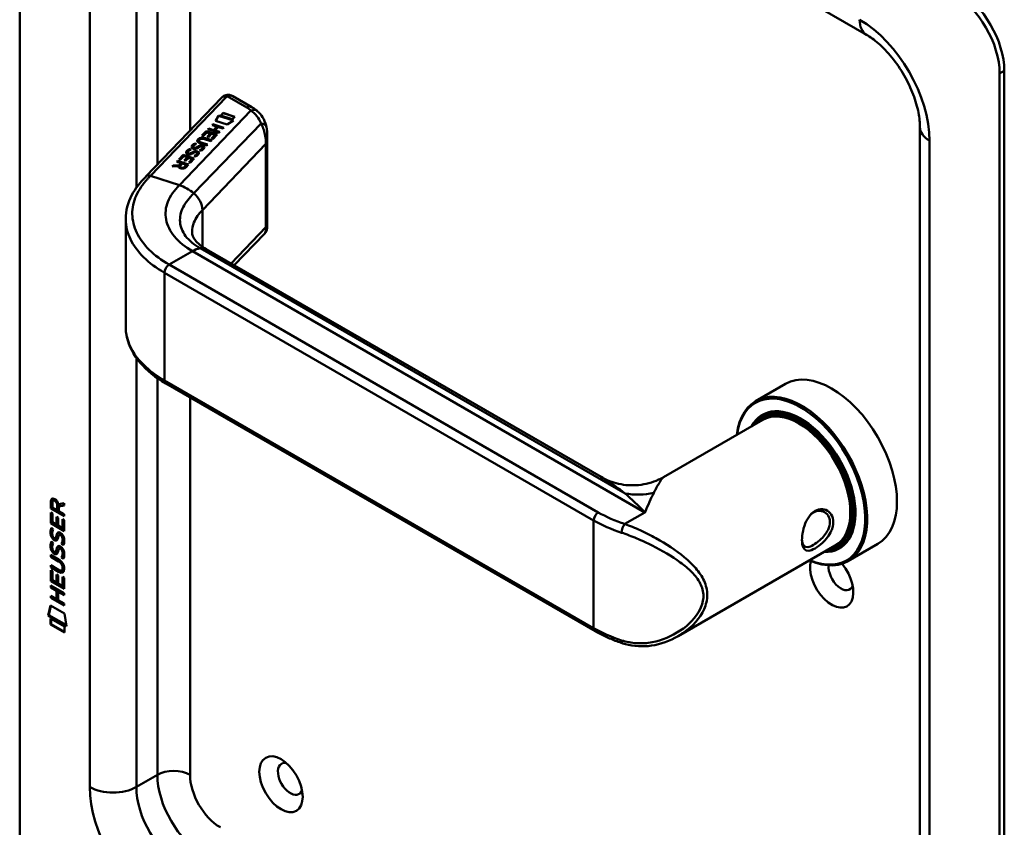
# Model space of a CAD drawing. Header units: millimetres. Extents: x 20 to 833, y 20 to 574.
# Tile 2 of 6: x 178 to 237, y 76 to 125. Entities that reach past the tile are written whole.
import ezdxf

# ---------------------------------------------------------------- set-up
doc = ezdxf.new("R2010")
doc.units = ezdxf.units.MM
doc.header["$LTSCALE"] = 2
doc.layers.add('Sichtbare Kanten(DIN)', color=7, linetype='Continuous', lineweight=50)
doc.layers.add('Sichtbare tangentiale Kanten(DIN)', color=7, linetype='Continuous', lineweight=50)

msp = doc.modelspace()

# ---------------------------------------------------------------- linework, layer by layer
at = {"layer": 'Sichtbare Kanten(DIN)'}
for p, q in [((177.777, 155.714), (177.777, 74.064)), ((229.103, 123.771), (186.677, 148.266)), ((237.174, 39.771), (237.174, 121.421)), ((237.457, 39.935), (237.457, 121.584)), ((185.418, 115.165), (190.028, 119.966)), ((191.839, 119.384), (190.691, 120.047)), ((189.653, 118.548), (189.823, 118.869)), ((189.656, 118.547), (189.823, 118.862)), ((189.823, 118.869), (190.736, 118.577)), ((189.823, 118.869), (189.823, 118.862)), ((189.823, 118.862), (190.73, 118.572)), ((189.967, 118.873), (190.115, 119.027)), ((190.666, 118.649), (189.967, 118.873)), ((189.972, 118.872), (190.115, 119.02)), ((190.115, 119.027), (190.814, 118.803)), ((190.115, 119.027), (190.115, 119.02)), ((190.115, 119.02), (190.809, 118.798)), ((190.814, 118.803), (190.666, 118.649)), ((189.435, 118.297), (189.484, 118.348)), ((189.729, 118.203), (189.435, 118.297)), ((189.44, 118.295), (189.484, 118.341)), ((189.484, 118.348), (190.151, 118.134)), ((189.484, 118.348), (189.484, 118.341)), ((189.484, 118.341), (190.146, 118.129)), ((189.527, 117.993), (189.729, 118.203)), ((189.527, 117.987), (189.729, 118.196)), ((189.812, 118.176), (189.611, 117.967)), ((190.354, 118.324), (189.653, 118.548)), ((189.729, 118.203), (189.729, 118.196)), ((190.102, 118.084), (189.812, 118.176)), ((190.736, 118.577), (190.354, 118.324)), ((188.82, 117.657), (189.082, 117.93)), ((188.902, 117.631), (188.82, 117.657)), ((188.825, 117.656), (189.082, 117.923)), ((189.115, 117.853), (188.902, 117.631)), ((189.082, 117.93), (189.749, 117.716)), ((189.082, 117.93), (189.082, 117.923)), ((189.082, 117.923), (189.744, 117.711)), ((189.329, 117.784), (189.115, 117.853)), ((189.142, 117.59), (189.329, 117.784)), ((189.223, 117.563), (189.142, 117.59)), ((189.147, 117.588), (189.329, 117.778)), ((189.185, 118.036), (189.234, 118.087)), ((189.852, 117.823), (189.185, 118.036)), ((189.19, 118.035), (189.234, 118.081)), ((189.41, 117.758), (189.223, 117.563)), ((189.234, 118.087), (189.527, 117.993)), ((189.234, 118.087), (189.234, 118.081)), ((189.234, 118.081), (189.527, 117.987)), ((189.329, 117.784), (189.329, 117.778)), ((189.408, 117.472), (189.619, 117.692)), ((189.619, 117.692), (189.41, 117.758)), ((189.413, 117.471), (189.619, 117.685)), ((189.749, 117.716), (189.49, 117.446)), ((189.527, 117.993), (189.527, 117.987)), ((189.611, 117.967), (189.9, 117.874)), ((189.611, 117.967), (189.611, 117.96)), ((189.611, 117.96), (189.896, 117.869)), ((189.619, 117.692), (189.619, 117.685)), ((189.9, 117.874), (189.852, 117.823)), ((190.151, 118.134), (190.102, 118.084)), ((192.783, 112.129), (192.783, 117.599)), ((232.346, 49.569), (232.346, 118.155)), ((188.284, 116.973), (188.284, 116.967)), ((188.424, 117.182), (188.424, 117.175)), ((188.555, 116.976), (188.555, 116.97)), ((188.639, 117.34), (188.639, 117.333)), ((188.672, 117.405), (188.671, 117.404)), ((188.729, 116.989), (188.724, 116.987)), ((189.117, 117.058), (188.733, 117.181)), ((188.776, 117.234), (189.166, 117.109)), ((188.776, 117.227), (189.161, 117.104)), ((189.367, 117.319), (188.978, 117.443)), ((189.032, 117.492), (189.416, 117.37)), ((189.032, 117.486), (189.411, 117.365)), ((189.166, 117.109), (189.117, 117.058)), ((189.416, 117.37), (189.367, 117.319)), ((189.49, 117.446), (189.408, 117.472)), ((187.432, 116.211), (187.694, 116.484)), ((187.437, 116.21), (187.694, 116.477)), ((187.726, 116.407), (187.514, 116.185)), ((187.694, 116.484), (188.361, 116.27)), ((187.694, 116.484), (187.694, 116.477)), ((187.694, 116.477), (188.356, 116.265)), ((187.941, 116.338), (187.726, 116.407)), ((187.954, 116.63), (187.954, 116.624)), ((188.01, 116.572), (188.012, 116.571)), ((188.01, 116.572), (188.01, 116.566)), ((188.01, 116.566), (188.012, 116.565)), ((188.091, 116.567), (188.091, 116.56)), ((188.094, 116.839), (188.094, 116.832)), ((188.189, 116.61), (188.189, 116.604)), ((188.226, 116.633), (188.226, 116.627)), ((188.339, 116.915), (188.342, 116.914)), ((188.339, 116.915), (188.339, 116.908)), ((188.339, 116.908), (188.342, 116.908)), ((188.42, 116.387), (188.354, 116.426)), ((188.4, 116.646), (188.395, 116.644)), ((188.42, 116.91), (188.42, 116.903)), ((188.518, 116.953), (188.518, 116.947)), ((188.547, 116.582), (188.547, 116.584)), ((188.547, 116.575), (188.547, 116.578)), ((188.548, 116.592), (188.548, 116.585)), ((188.75, 116.73), (188.684, 116.769)), ((188.876, 116.924), (188.876, 116.927)), ((188.876, 116.918), (188.876, 116.921)), ((188.877, 116.935), (188.877, 116.928)), ((187.028, 115.79), (187.084, 115.848)), ((187.409, 115.807), (187.028, 115.79)), ((187.034, 115.79), (187.084, 115.842)), ((187.084, 115.848), (187.448, 115.865)), ((187.084, 115.842), (187.448, 115.859)), ((187.084, 115.848), (187.084, 115.842)), ((187.292, 116.065), (187.341, 116.116)), ((187.558, 115.98), (187.292, 116.065)), ((187.296, 116.063), (187.341, 116.11)), ((187.341, 116.116), (188.008, 115.903)), ((187.341, 116.116), (187.341, 116.11)), ((187.341, 116.11), (188.003, 115.898)), ((187.409, 115.807), (187.409, 115.801)), ((187.514, 116.185), (187.432, 116.211)), ((187.448, 115.865), (187.558, 115.98)), ((187.448, 115.859), (187.558, 115.973)), ((187.448, 115.865), (187.448, 115.859)), ((187.639, 115.953), (187.525, 115.834)), ((187.558, 115.98), (187.558, 115.973)), ((187.877, 115.878), (187.639, 115.953)), ((187.754, 116.144), (187.941, 116.338)), ((187.835, 116.118), (187.754, 116.144)), ((187.758, 116.142), (187.941, 116.332)), ((187.762, 115.758), (187.877, 115.878)), ((187.762, 115.751), (187.877, 115.871)), ((188.022, 116.312), (187.835, 116.118)), ((188.008, 115.903), (187.838, 115.726)), ((187.877, 115.878), (187.877, 115.871)), ((187.941, 116.338), (187.941, 116.332)), ((188.02, 116.027), (188.231, 116.246)), ((188.102, 116.001), (188.02, 116.027)), ((188.231, 116.246), (188.022, 116.312)), ((188.025, 116.025), (188.231, 116.239)), ((188.361, 116.27), (188.102, 116.001)), ((188.231, 116.246), (188.231, 116.239)), ((187.495, 115.777), (187.495, 115.771)), ((184.203, 106.067), (184.203, 112.541)), ((192.614, 111.7), (190.778, 109.788)), ((213.017, 96.948), (189.084, 110.766)), ((212.65, 87.598), (186.628, 102.622)), ((224.192, 102.592), (222.382, 101.547)), ((222.812, 100.41), (216.807, 96.943)), ((222.938, 100.714), (222.769, 100.616)), ((179.848, 95.536), (179.806, 95.511)), ((179.661, 95.029), (179.662, 95.457)), ((179.704, 95.053), (179.661, 95.029)), ((180.47, 94.561), (179.661, 95.029)), ((179.705, 95.482), (179.662, 95.457)), ((179.704, 95.053), (179.705, 95.482)), ((180.47, 94.61), (179.704, 95.053)), ((179.761, 95.386), (179.76, 95.096)), ((179.76, 95.096), (180.048, 94.93)), ((180.048, 94.93), (180.048, 95.22)), ((180.091, 94.954), (180.048, 94.93)), ((180.091, 94.954), (180.091, 95.244)), ((180.132, 95.289), (180.47, 95.352)), ((180.47, 95.21), (180.147, 95.15)), ((180.19, 95.174), (180.147, 95.15)), ((180.147, 95.15), (180.147, 94.872)), ((180.47, 95.227), (180.19, 95.174)), ((180.47, 95.352), (180.47, 95.21)), ((179.661, 94.137), (179.661, 94.792)), ((179.661, 94.792), (179.76, 94.735)), ((179.703, 94.162), (179.704, 94.767)), ((179.76, 94.735), (179.759, 94.203)), ((180.012, 94.057), (180.013, 94.529)), ((180.013, 94.529), (180.111, 94.472)), ((180.055, 94.082), (180.055, 94.505)), ((180.111, 94.472), (180.111, 94)), ((180.147, 94.872), (180.47, 94.686)), ((180.371, 93.85), (180.371, 94.387)), ((180.371, 94.387), (180.47, 94.33)), ((180.413, 93.874), (180.414, 94.363)), ((180.47, 94.33), (180.469, 93.67)), ((180.47, 94.686), (180.47, 94.561)), ((179.703, 94.162), (179.661, 94.137)), ((180.469, 93.67), (179.661, 94.137)), ((180.469, 93.719), (179.703, 94.162)), ((179.709, 93.856), (179.805, 93.768)), ((179.759, 94.203), (180.012, 94.057)), ((180.055, 94.082), (180.012, 94.057)), ((180.111, 94), (180.371, 93.85)), ((180.413, 93.874), (180.371, 93.85)), ((179.765, 93.389), (179.767, 93.383)), ((179.989, 93.26), (179.947, 93.236)), ((179.992, 93.262), (179.95, 93.237)), ((179.958, 93.246), (179.961, 93.25)), ((180.001, 93.27), (180.004, 93.274)), ((180.224, 93.479), (180.181, 93.454)), ((180.255, 93.443), (180.252, 93.444)), ((180.297, 93.467), (180.255, 93.443)), ((180.297, 93.467), (180.294, 93.469)), ((179.709, 93.025), (179.805, 92.937)), ((179.764, 92.558), (179.766, 92.551)), ((180.223, 92.648), (180.181, 92.623)), ((180.254, 92.611), (180.251, 92.613)), ((180.297, 92.636), (180.254, 92.611)), ((180.297, 92.636), (180.293, 92.638)), ((180.352, 92.919), (180.309, 92.894)), ((227.212, 92.789), (217.687, 87.29)), ((227.538, 92.746), (227.369, 92.648)), ((229.792, 92.893), (227.982, 91.848)), ((179.659, 92.104), (179.659, 92.227)), ((179.659, 92.227), (180.125, 91.958)), ((179.702, 92.129), (179.659, 92.104)), ((180.132, 91.831), (179.659, 92.104)), ((179.702, 92.129), (179.702, 92.203)), ((180.174, 91.856), (179.702, 92.129)), ((179.989, 92.429), (179.946, 92.404)), ((179.991, 92.43), (179.949, 92.406)), ((179.958, 92.415), (179.961, 92.418)), ((180, 92.439), (180.003, 92.443)), ((180.351, 92.087), (180.309, 92.063)), ((179.659, 91.472), (179.659, 91.596)), ((179.659, 91.596), (180.131, 91.323)), ((179.701, 91.497), (179.659, 91.472)), ((180.124, 91.203), (179.659, 91.472)), ((179.701, 91.497), (179.701, 91.571)), ((180.167, 91.228), (179.701, 91.497)), ((180.381, 91.431), (180.381, 91.434)), ((180.423, 91.455), (180.423, 91.459)), ((179.658, 90.632), (179.659, 91.286)), ((179.659, 91.286), (179.757, 91.229)), ((179.701, 90.656), (179.701, 91.262)), ((179.757, 91.229), (179.757, 90.698)), ((180.01, 91.024), (180.109, 90.967)), ((180.01, 90.552), (180.01, 91.024)), ((180.053, 90.576), (180.053, 90.999)), ((180.109, 90.967), (180.109, 90.495)), ((180.368, 91.307), (180.326, 91.282)), ((180.368, 90.344), (180.369, 90.882)), ((180.369, 90.882), (180.467, 90.825)), ((180.411, 90.369), (180.411, 90.858)), ((180.467, 90.825), (180.467, 90.164)), ((179.701, 90.656), (179.658, 90.632)), ((180.467, 90.164), (179.658, 90.632)), ((179.658, 90.25), (179.658, 90.373)), ((179.658, 90.373), (180.466, 89.905)), ((179.7, 90.274), (179.658, 90.25)), ((180.009, 90.046), (179.658, 90.25)), ((179.7, 90.274), (179.7, 90.348)), ((180.052, 90.071), (179.7, 90.274)), ((180.467, 90.213), (179.701, 90.656)), ((179.757, 90.698), (180.01, 90.552)), ((180.053, 90.576), (180.01, 90.552)), ((180.109, 90.495), (180.368, 90.344)), ((180.411, 90.369), (180.368, 90.344)), ((179.657, 89.741), (180.009, 89.538)), ((179.657, 89.618), (179.657, 89.741)), ((179.7, 89.643), (179.657, 89.618)), ((180.466, 89.151), (179.657, 89.618)), ((179.7, 89.643), (179.7, 89.717)), ((180.466, 89.2), (179.7, 89.643)), ((180.052, 90.071), (180.009, 90.046)), ((180.009, 89.538), (180.009, 90.046)), ((180.051, 89.562), (180.009, 89.538)), ((180.051, 89.562), (180.052, 90.071)), ((180.153, 90.013), (180.11, 89.988)), ((180.466, 89.782), (180.11, 89.988)), ((180.11, 89.988), (180.11, 89.48)), ((180.466, 89.831), (180.153, 90.013)), ((180.466, 89.905), (180.466, 89.782)), ((179.507, 88.537), (179.637, 89.158)), ((179.55, 88.561), (179.67, 89.139)), ((179.637, 89.158), (180.487, 88.667)), ((180.11, 89.48), (180.466, 89.274)), ((180.466, 89.274), (180.466, 89.151)), ((179.55, 88.561), (179.507, 88.537)), ((180.614, 87.896), (179.507, 88.537)), ((180.606, 87.95), (179.55, 88.561)), ((179.637, 87.995), (179.637, 88.368)), ((179.637, 88.368), (180.485, 87.878)), ((179.679, 88.02), (179.679, 88.344)), ((180.487, 88.667), (180.614, 87.896)), ((179.679, 88.02), (179.637, 87.995)), ((180.484, 87.505), (179.637, 87.995)), ((180.484, 87.554), (179.679, 88.02)), ((180.485, 87.878), (180.484, 87.505))]:
    msp.add_line(p, q, dxfattribs=at)
for centre, major_axis, ratio, start_param, end_param in [((234.346, 123.054), (2, -3.464), 0.57735, 0.785398, 2.356194), ((234.629, 123.217), (-2, 3.464), 0.57735, 3.926991, 5.497787), ((190.491, 119.47), (-0.076, -0.62), 0.711531, 2.84759, 2.850396), ((188.71, 117.093), (-0.424, -0.134), 0.323385, 6.174461, 6.696153), ((190.228, 117.526), (-1.686, -0.2), 0.222773, 6.018982, 6.737446), ((190.228, 117.519), (-1.686, -0.2), 0.222773, 6.018982, 6.248126), ((189.318, 116.577), (-0.7, 0.879), 0.508563, 5.632274, 6.350614), ((189.318, 116.571), (-0.7, 0.879), 0.508563, 5.632274, 6.350614), ((191.579, 112.986), (-2.871, 4.449), 0.191984, 6.053706, 6.328639), ((188.739, 116.981), (-0.0415, -0.0104), 0.237853, 4.599863, 4.907941), ((188.381, 116.75), (0.425, 0.134), 0.323145, 3.032844, 3.554231), ((188.381, 116.744), (0.425, 0.134), 0.323145, 3.032844, 3.554231), ((188.71, 117.086), (-0.424, -0.134), 0.323385, 6.174461, 6.696153), ((188.41, 116.638), (0.0415, 0.0104), 0.237853, 1.45827, 1.766348), ((188.27, 116.53), (0.276, 0.072), 0.366407, 6.119353, 6.579647), ((187.85, 116.257), (0.695, 0.349), 0.189659, 6.06821, 6.129169), ((187.85, 116.25), (0.695, 0.349), 0.189659, 6.06821, 6.129169), ((188.27, 116.524), (0.276, 0.072), 0.366407, 6.119353, 6.188348), ((188.596, 116.872), (-0.279, -0.072), 0.364474, 2.978881, 3.436713), ((188.127, 116.573), (-0.747, -0.376), 0.181536, 2.935109, 2.99425), ((188.127, 116.566), (-0.747, -0.376), 0.181536, 2.935109, 2.99425), ((188.596, 116.866), (-0.279, -0.072), 0.364474, 2.978881, 3.047498), ((187.922, 115.857), (-0.518, -0.093), 0.376472, 6.070506, 6.901313), ((187.922, 115.85), (-0.518, -0.093), 0.376472, 6.070506, 6.199543), ((187.587, 115.95), (-0.151, 0.213), 0.804515, 2.32247, 3.295215), ((187.587, 115.943), (0.151, -0.213), 0.804515, 5.464063, 6.436807), ((226.992, 97.743), (-2.8, 4.85), 0.57735, 3.141593, 6.283185), ((225.182, 96.697), (2.8, -4.85), 0.57735, 5.616239, 10.091724), ((225.125, 96.665), (-2.76, 4.78), 0.57735, 2.493276, 6.931502), ((225.125, 96.665), (2.34, -4.053), 0.57735, 5.935521, 9.772443), ((225.069, 96.632), (2.3, -3.984), 0.57735, 5.987222, 9.720741), ((225.012, 96.599), (-2.26, 3.914), 0.57735, 2.910651, 6.514127), ((225.154, 96.681), (-2.32, 4.018), 0.57735, 5.502088, 6.538938), ((225.012, 96.599), (-2.2, 3.811), 0.57735, 3.141593, 6.283185), ((225.238, 96.73), (-2.3, 3.984), 0.57735, 6.063133, 6.283185), ((225.295, 96.763), (-2.32, 4.018), 0.57735, 0.030483, 0.137203), ((180.094, 94.941), (-0.285, 0.572), 0.301873, 5.854438, 6.827182), ((180.136, 94.966), (-0.285, 0.572), 0.301873, 5.854438, 6.301654), ((179.7, 95.142), (0.033, 0.522), 0.855294, 5.050754, 5.881562), ((225.154, 96.681), (2.32, -4.018), 0.57735, 6.027433, 7.064282), ((226.709, 97.58), (1.91, -3.309), 0.57735, 5.557378, 5.557383), ((226.709, 97.579), (1.91, -3.308), 0.57735, 5.639825, 5.639884), ((180.123, 94.199), (0.278, 0.917), 0.281235, 2.669751, 2.730711), ((179.976, 93.527), (0.059, 0.299), 0.72217, 2.211263, 2.671556), ((179.942, 93.263), (0.0248, 0.0325), 0.583914, 4.30859, 4.616668), ((179.984, 93.288), (0.0248, 0.0325), 0.583914, 4.30859, 4.616668), ((180.068, 92.999), (0.145, 0.462), 0.615043, 5.609575, 6.130963), ((180.111, 93.024), (0.145, 0.462), 0.615043, 5.609575, 6.130963), ((225.352, 96.795), (1.91, -3.308), 0.57735, 6.045895, 6.045967), ((225.238, 96.73), (2.3, -3.984), 0.57735, 0, 0.220052), ((180.147, 93.434), (0.304, 0.982), 0.270347, 2.690551, 2.749692), ((179.977, 92.697), (0.062, 0.301), 0.723088, 2.219923, 2.677754), ((180.068, 92.168), (0.145, 0.462), 0.615351, 5.608827, 6.13052), ((180.111, 92.193), (0.145, 0.462), 0.615351, 5.608827, 6.13052), ((225.012, 96.599), (-2.26, 3.914), 0.57735, 2.422778, 2.42283), ((225.069, 96.632), (2.3, -3.984), 0.57735, 5.546124, 5.546171), ((225.125, 96.665), (2.34, -4.053), 0.57735, 5.528418, 5.528461), ((225.012, 96.599), (-2.2, 3.811), 0.57735, 2.677753, 2.677858), ((225.295, 96.763), (-2.32, 4.018), 0.57735, 2.582843, 2.582909), ((225.295, 96.763), (2.32, -4.018), 0.57735, 6.145982, 6.252702), ((179.941, 92.432), (0.0248, 0.0325), 0.583914, 4.30859, 4.616668), ((179.984, 92.457), (0.0248, 0.0325), 0.583914, 4.30859, 4.616668), ((179.044, 91.056), (1.39, 0.562), 0.642557, 6.029314, 6.747778), ((179.045, 93.356), (1.354, -2.201), 0.216413, 5.902022, 6.620361), ((173.753, 101.736), (6.576, -10.453), 0.079405, 6.133619, 6.408552), ((173.795, 101.761), (6.576, -10.453), 0.079405, 6.280171, 6.408552), ((226.992, 90.721), (0.93, -1.611), 0.57735, 3.6589, 8.138452), ((227.558, 91.047), (0.53, -0.918), 0.57735, 3.796235, 6.739089), ((179.088, 93.38), (1.354, -2.201), 0.216413, 5.902022, 6.233391), ((214.454, 87.237), (-0.125, -0.38), 0.405066, 0, 0.002655), ((194.182, 78.636), (-0.53, 0.918), 0.57735, 5.827281, 9.880682)]:
    msp.add_ellipse(centre, major_axis=major_axis, ratio=ratio, start_param=start_param, end_param=end_param, dxfattribs=at)
msp.add_ellipse((193.617, 78.31), major_axis=(-0.93, 1.611), ratio=0.57735, dxfattribs=at)
for points, knots in [([(232.346, 118.155), (232.346, 118.416), (232.317, 118.719), (232.187, 119.392), (232.081, 119.763), (231.792, 120.531), (231.605, 120.928), (231.167, 121.693), (230.916, 122.061), (230.383, 122.718), (230.103, 123.008), (229.576, 123.466), (229.328, 123.641), (229.103, 123.771)], [0, 0, 0, 0, 0.247126, 0.247126, 0.507609, 0.507609, 0.778558, 0.778558, 1.053397, 1.053397, 1.324615, 1.324615, 1.570796, 1.570796, 1.570796, 1.570796]), ([(190.15, 120.061), (190.141, 120.056), (190.133, 120.051), (190.117, 120.041), (190.109, 120.035), (190.092, 120.023), (190.084, 120.017), (190.068, 120.004), (190.06, 119.997), (190.043, 119.982), (190.035, 119.974), (190.028, 119.966)], [3.1415927, 3.1415927, 3.1415927, 3.1415927, 3.1974432, 3.1974432, 3.2532937, 3.2532937, 3.3091443, 3.3091443, 3.3649948, 3.3649948, 3.4208453, 3.4208453, 3.4208453, 3.4208453]), ([(190.156, 120.064), (190.192, 120.085), (190.232, 120.101), (190.319, 120.123), (190.368, 120.129), (190.474, 120.126), (190.532, 120.115), (190.617, 120.084), (190.647, 120.071), (190.676, 120.055)], [0.0018164, 0.0018164, 0.0018164, 0.0018164, 0.0333073, 0.0333073, 0.0701317, 0.0701317, 0.1137206, 0.1137206, 0.1385616, 0.1385616, 0.1385616, 0.1385616]), ([(192.183, 119.145), (192.161, 119.163), (192.14, 119.18), (192.096, 119.214), (192.074, 119.231), (192.028, 119.264), (192.006, 119.28), (191.959, 119.311), (191.935, 119.326), (191.887, 119.356), (191.863, 119.37), (191.839, 119.384)], [1.3871415, 1.3871415, 1.3871415, 1.3871415, 1.4238724, 1.4238724, 1.4606034, 1.4606034, 1.4973344, 1.4973344, 1.5340654, 1.5340654, 1.5707963, 1.5707963, 1.5707963, 1.5707963]), ([(192.18, 119.146), (192.307, 119.039), (192.416, 118.908), (192.594, 118.611), (192.662, 118.442), (192.715, 118.242), (192.721, 118.218), (192.726, 118.193)], [0, 0, 0, 0, 0.1398371, 0.1398371, 0.2900904, 0.2900904, 0.3112071, 0.3112071, 0.3112071, 0.3112071]), ([(188.776, 117.234), (188.741, 117.245), (188.706, 117.259), (188.666, 117.287), (188.655, 117.297), (188.641, 117.32), (188.638, 117.332), (188.64, 117.358), (188.646, 117.371), (188.66, 117.391), (188.665, 117.397), (188.671, 117.404)], [0, 0, 0, 0, 0.03013076, 0.03013076, 0.04643109, 0.04643109, 0.06207275, 0.06207275, 0.07997439, 0.07997439, 0.08929735, 0.08929735, 0.08929735, 0.08929735]), ([(188.639, 117.333), (188.639, 117.323), (188.642, 117.312), (188.655, 117.291), (188.666, 117.28), (188.706, 117.253), (188.741, 117.238), (188.776, 117.227)], [-0.06012294, -0.06012294, -0.06012294, -0.06012294, -0.04643109, -0.04643109, -0.03013076, -0.03013076, 0, 0, 0, 0]), ([(184.202, 112.603), (184.202, 113.097), (184.332, 113.597), (184.781, 114.454), (185.095, 114.828), (185.417, 115.164)], [0, 0, 0, 0, 0.585635, 0.585635, 1.084411, 1.084411, 1.084411, 1.084411]), ([(188.228, 111.795), (188.23, 111.611), (188.263, 111.493), (188.493, 111.213), (188.581, 111.124), (188.798, 110.946), (188.932, 110.854), (189.086, 110.765)], [0, 0, 0, 0, 0.4785061, 0.4785061, 0.6584074, 0.6584074, 0.8461037, 0.8461037, 0.8461037, 0.8461037]), ([(192.783, 112.129), (192.783, 112.115), (192.782, 112.098), (192.78, 112.063), (192.778, 112.044), (192.77, 111.996), (192.763, 111.967), (192.74, 111.892), (192.719, 111.847), (192.675, 111.774), (192.653, 111.745), (192.629, 111.718)], [0.0000336, 0.0000336, 0.0000336, 0.0000336, 0.0155422, 0.0155422, 0.0309442, 0.0309442, 0.0536689, 0.0536689, 0.0909475, 0.0909475, 0.1178526, 0.1178526, 0.1178526, 0.1178526]), ([(186.63, 102.621), (186.009, 102.98), (185.477, 103.407), (184.672, 104.353), (184.391, 104.89), (184.226, 105.648), (184.203, 105.861), (184.203, 106.074)], [0, 0, 0, 0, 0.647489, 0.647489, 1.304513, 1.304513, 1.557865, 1.557865, 1.557865, 1.557865]), ([(213.016, 96.949), (213.338, 96.763), (213.703, 96.619), (214.469, 96.446), (214.881, 96.42), (215.706, 96.499), (216.127, 96.613), (216.606, 96.833), (216.706, 96.885), (216.803, 96.94)], [0, 0, 0, 0, 0.304422, 0.304422, 0.622396, 0.622396, 0.959076, 0.959076, 1.051699, 1.051699, 1.051699, 1.051699]), ([(225.984, 94.888), (225.984, 94.888), (225.984, 94.888), (225.984, 94.888), (225.841, 94.806), (225.579, 94.547), (225.318, 93.983), (225.188, 93.37), (225.188, 92.662), (225.448, 92.381), (225.972, 92.585), (226.516, 92.986), (226.916, 93.495), (227.104, 94.036), (227.104, 94.476), (226.852, 94.87), (226.437, 95.042), (226.127, 94.971), (225.984, 94.888)], [-0.000019, -0.000019, -0.000019, -0.000019, 0, 0, 0, 0.151076, 0.302153, 0.453229, 0.604306, 0.906458, 1.057535, 1.208611, 1.435226, 1.510764, 1.66184, 1.812917, 1.963993, 2.115051, 2.115051, 2.115051, 2.115051]), ([(225.884, 94.79), (226.012, 94.863), (226.151, 94.896), (226.284, 94.888), (226.416, 94.879), (226.541, 94.83), (226.642, 94.749), (226.743, 94.668), (226.82, 94.554), (226.858, 94.422), (226.896, 94.289), (226.896, 94.138), (226.858, 93.983), (226.839, 93.906), (226.81, 93.828), (226.774, 93.752), (226.664, 93.522), (226.482, 93.302), (226.284, 93.124), (226.152, 93.005), (226.012, 92.904), (225.884, 92.83), (225.756, 92.756), (225.64, 92.71), (225.545, 92.697), (225.353, 92.672), (225.241, 92.786), (225.204, 93.028), (225.199, 93.06), (225.196, 93.095), (225.193, 93.131)], [0.000018, 0.000018, 0.000018, 0.000018, 0.151076, 0.151076, 0.151076, 0.302153, 0.302153, 0.302153, 0.453229, 0.453229, 0.453229, 0.604306, 0.604306, 0.604306, 0.679844, 0.679844, 0.679844, 0.906458, 0.906458, 0.906458, 1.057535, 1.057535, 1.057535, 1.208611, 1.208611, 1.208611, 1.510764, 1.510764, 1.510764, 1.551143, 1.551143, 1.551143, 1.551143]), ([(225.707, 94.655), (225.763, 94.708), (225.822, 94.754), (225.884, 94.79), (225.884, 94.79), (225.884, 94.79), (225.884, 94.79)], [2.04174907, 2.04174907, 2.04174907, 2.04174907, 2.11506954, 2.11506954, 2.11506954, 2.11508798, 2.11508798, 2.11508798, 2.11508798]), ([(180.381, 91.434), (180.381, 91.449), (180.38, 91.465), (180.375, 91.512), (180.369, 91.544), (180.348, 91.606), (180.335, 91.633), (180.301, 91.687), (180.281, 91.712), (180.219, 91.775), (180.174, 91.806), (180.132, 91.831)], [0, 0, 0, 0, 0.0140042, 0.0140042, 0.0408947, 0.0408947, 0.0643904, 0.0643904, 0.0888755, 0.0888755, 0.1341356, 0.1341356, 0.1341356, 0.1341356]), ([(180.423, 91.459), (180.423, 91.474), (180.422, 91.49), (180.418, 91.536), (180.411, 91.569), (180.39, 91.63), (180.377, 91.658), (180.343, 91.712), (180.323, 91.736), (180.262, 91.799), (180.217, 91.831), (180.174, 91.856)], [0, 0, 0, 0, 0.0140042, 0.0140042, 0.0408947, 0.0408947, 0.0643904, 0.0643904, 0.0888755, 0.0888755, 0.1341356, 0.1341356, 0.1341356, 0.1341356]), ([(214.328, 86.858), (214.206, 86.898), (214.086, 86.94), (213.85, 87.028), (213.734, 87.074), (213.505, 87.169), (213.393, 87.218), (213.173, 87.321), (213.065, 87.374), (212.854, 87.483), (212.751, 87.54), (212.65, 87.598)], [1.3045023, 1.3045023, 1.3045023, 1.3045023, 1.3577611, 1.3577611, 1.4110199, 1.4110199, 1.4642787, 1.4642787, 1.5175375, 1.5175375, 1.5707963, 1.5707963, 1.5707963, 1.5707963]), ([(217.682, 87.287), (217.188, 87.002), (216.633, 86.802), (215.55, 86.642), (215.005, 86.666), (214.439, 86.823), (214.384, 86.839), (214.329, 86.857)], [0, 0, 0, 0, 0.4643622, 0.4643622, 0.8926708, 0.8926708, 0.9393542, 0.9393542, 0.9393542, 0.9393542])]:
    msp.add_open_spline(points, degree=3, knots=knots, dxfattribs=at)
for points in [[(192.727, 118.188), (192.768, 118.004), (192.783, 117.807), (192.783, 117.603)], [(192.783, 117.599), (192.783, 117.6), (192.783, 117.602), (192.783, 117.603)], [(188.192, 116.965), (188.19, 116.997), (188.206, 117.031), (188.24, 117.067)], [(188.192, 116.968), (188.193, 116.997), (188.209, 117.028), (188.24, 117.06)], [(188.24, 117.067), (188.251, 117.078), (188.264, 117.089), (188.278, 117.102)], [(188.24, 117.06), (188.251, 117.072), (188.264, 117.083), (188.278, 117.095)], [(188.278, 117.102), (188.328, 117.144), (188.407, 117.177), (188.424, 117.182)], [(188.278, 117.095), (188.328, 117.137), (188.407, 117.17), (188.424, 117.175)], [(188.379, 117.086), (188.32, 117.046), (188.284, 117.009), (188.284, 116.974)], [(188.498, 117.142), (188.498, 117.142), (188.429, 117.12), (188.379, 117.086)], [(188.424, 117.182), (188.428, 117.18), (188.498, 117.142), (188.498, 117.142)], [(188.424, 117.175), (188.427, 117.173), (188.473, 117.149), (188.491, 117.14)], [(188.518, 116.953), (188.524, 116.957), (188.555, 116.976), (188.555, 116.976)], [(188.555, 116.976), (188.599, 117.005), (188.635, 117.022), (188.67, 117.035)], [(188.555, 116.97), (188.599, 116.998), (188.635, 117.016), (188.67, 117.029)], [(188.724, 116.987), (188.694, 116.977), (188.66, 116.96), (188.615, 116.931)], [(188.67, 117.035), (188.724, 117.055), (188.79, 117.062), (188.864, 117.037)], [(188.67, 117.029), (188.724, 117.048), (188.79, 117.055), (188.864, 117.031)], [(188.856, 116.971), (188.829, 116.99), (188.781, 116.999), (188.741, 116.992)], [(188.864, 117.037), (188.887, 117.03), (188.891, 117.027), (188.898, 117.024)], [(188.864, 117.031), (188.887, 117.023), (188.891, 117.021), (188.898, 117.018)], [(188.898, 117.024), (188.946, 117.003), (188.981, 116.966), (188.969, 116.92)], [(188.898, 117.018), (188.939, 117), (188.97, 116.971), (188.972, 116.935)], [(187.863, 116.622), (187.861, 116.654), (187.876, 116.688), (187.911, 116.724)], [(187.863, 116.625), (187.864, 116.654), (187.88, 116.685), (187.911, 116.718)], [(187.992, 116.514), (187.92, 116.53), (187.867, 116.565), (187.863, 116.622)], [(187.911, 116.724), (187.922, 116.736), (187.935, 116.747), (187.949, 116.759)], [(187.911, 116.718), (187.922, 116.729), (187.935, 116.74), (187.949, 116.752)], [(187.949, 116.759), (187.999, 116.801), (188.078, 116.834), (188.094, 116.839)], [(187.949, 116.752), (187.999, 116.795), (188.078, 116.827), (188.094, 116.832)], [(188.05, 116.743), (187.991, 116.703), (187.955, 116.666), (187.954, 116.632)], [(188.113, 116.512), (188.077, 116.504), (188.037, 116.504), (187.992, 116.514)], [(188.012, 116.571), (188.041, 116.562), (188.062, 116.561), (188.091, 116.567)], [(188.012, 116.565), (188.041, 116.556), (188.062, 116.554), (188.091, 116.56)], [(188.169, 116.8), (188.169, 116.8), (188.1, 116.777), (188.05, 116.743)], [(188.091, 116.567), (188.119, 116.574), (188.151, 116.588), (188.189, 116.61)], [(188.091, 116.56), (188.119, 116.567), (188.151, 116.581), (188.189, 116.604)], [(188.094, 116.839), (188.098, 116.837), (188.169, 116.8), (188.169, 116.8)], [(188.094, 116.832), (188.098, 116.831), (188.143, 116.807), (188.162, 116.797)], [(188.286, 116.588), (188.219, 116.545), (188.168, 116.524), (188.113, 116.512)], [(188.189, 116.61), (188.195, 116.614), (188.226, 116.633), (188.226, 116.633)], [(188.189, 116.604), (188.195, 116.607), (188.226, 116.627), (188.226, 116.627)], [(188.322, 116.857), (188.25, 116.873), (188.197, 116.908), (188.192, 116.965)], [(188.226, 116.633), (188.27, 116.662), (188.306, 116.679), (188.341, 116.692)], [(188.226, 116.627), (188.27, 116.655), (188.306, 116.673), (188.341, 116.686)], [(188.395, 116.644), (188.365, 116.635), (188.33, 116.617), (188.286, 116.588)], [(188.442, 116.855), (188.406, 116.847), (188.367, 116.847), (188.322, 116.857)], [(188.341, 116.692), (188.395, 116.712), (188.461, 116.719), (188.535, 116.694)], [(188.341, 116.686), (188.395, 116.705), (188.461, 116.712), (188.535, 116.688)], [(188.342, 116.914), (188.37, 116.905), (188.392, 116.904), (188.42, 116.91)], [(188.342, 116.908), (188.37, 116.898), (188.392, 116.897), (188.42, 116.903)], [(188.354, 116.426), (188.354, 116.426), (188.425, 116.461), (188.451, 116.477)], [(188.36, 116.423), (188.378, 116.432), (188.429, 116.458), (188.451, 116.471)], [(188.527, 116.628), (188.5, 116.647), (188.452, 116.657), (188.412, 116.649)], [(188.42, 116.91), (188.448, 116.916), (188.48, 116.931), (188.518, 116.953)], [(188.42, 116.903), (188.448, 116.91), (188.48, 116.924), (188.518, 116.947)], [(188.457, 116.403), (188.446, 116.398), (188.42, 116.387), (188.42, 116.387)], [(188.615, 116.931), (188.548, 116.887), (188.497, 116.867), (188.442, 116.855)], [(188.451, 116.477), (188.498, 116.507), (188.528, 116.536), (188.543, 116.57)], [(188.451, 116.471), (188.498, 116.5), (188.528, 116.53), (188.543, 116.563)], [(188.555, 116.464), (188.533, 116.446), (188.496, 116.421), (188.457, 116.403)], [(188.518, 116.947), (188.524, 116.95), (188.555, 116.969), (188.555, 116.97)], [(188.535, 116.694), (188.558, 116.687), (188.562, 116.684), (188.569, 116.681)], [(188.535, 116.688), (188.558, 116.68), (188.562, 116.678), (188.569, 116.675)], [(188.64, 116.577), (188.63, 116.538), (188.607, 116.505), (188.555, 116.464)], [(188.569, 116.681), (188.617, 116.66), (188.652, 116.623), (188.64, 116.577)], [(188.569, 116.675), (188.609, 116.657), (188.641, 116.628), (188.642, 116.592)], [(188.684, 116.769), (188.684, 116.769), (188.754, 116.804), (188.78, 116.82)], [(188.69, 116.766), (188.707, 116.774), (188.758, 116.801), (188.78, 116.814)], [(188.787, 116.746), (188.776, 116.741), (188.75, 116.73), (188.75, 116.73)], [(188.78, 116.82), (188.827, 116.849), (188.858, 116.879), (188.872, 116.913)], [(188.78, 116.814), (188.827, 116.843), (188.858, 116.873), (188.872, 116.906)], [(188.884, 116.806), (188.862, 116.789), (188.825, 116.764), (188.787, 116.746)], [(188.969, 116.92), (188.959, 116.881), (188.936, 116.848), (188.884, 116.806)], [(187.525, 115.834), (187.489, 115.797), (187.468, 115.747), (187.564, 115.716)], [(187.495, 115.771), (187.495, 115.748), (187.513, 115.726), (187.564, 115.709)], [(187.838, 115.726), (187.777, 115.668), (187.663, 115.623), (187.521, 115.668)], [(184.203, 112.603), (184.203, 112.602), (184.203, 112.601), (184.203, 112.599)], [(192.616, 111.702), (192.615, 111.701), (192.615, 111.701), (192.614, 111.7)], [(216.806, 96.942), (216.806, 96.942), (216.807, 96.942), (216.807, 96.943)], [(179.662, 95.457), (179.666, 95.599), (179.732, 95.712), (179.905, 95.612)], [(179.705, 95.482), (179.706, 95.55), (179.723, 95.612), (179.758, 95.646)], [(180.048, 95.22), (180.048, 95.309), (180.024, 95.429), (179.906, 95.497)], [(180.091, 95.244), (180.091, 95.333), (180.066, 95.454), (179.949, 95.522)], [(179.653, 93.668), (179.658, 93.711), (179.669, 93.772), (179.689, 93.817)], [(179.689, 93.817), (179.695, 93.83), (179.709, 93.856), (179.709, 93.856)], [(179.695, 93.693), (179.7, 93.734), (179.711, 93.793), (179.73, 93.837)], [(179.805, 93.768), (179.805, 93.768), (179.771, 93.681), (179.761, 93.642)], [(179.674, 93.394), (179.649, 93.487), (179.641, 93.568), (179.653, 93.668)], [(179.833, 93.152), (179.769, 93.199), (179.705, 93.284), (179.674, 93.394)], [(179.717, 93.418), (179.691, 93.512), (179.683, 93.593), (179.695, 93.693)], [(179.875, 93.176), (179.812, 93.224), (179.747, 93.309), (179.717, 93.418)], [(179.761, 93.642), (179.743, 93.57), (179.741, 93.498), (179.758, 93.418)], [(179.825, 93.28), (179.866, 93.236), (179.92, 93.217), (179.95, 93.237)], [(179.876, 93.123), (179.848, 93.139), (179.842, 93.145), (179.833, 93.152)], [(179.919, 93.147), (179.89, 93.164), (179.884, 93.17), (179.875, 93.176)], [(180.054, 93.139), (180.021, 93.089), (179.966, 93.069), (179.876, 93.123)], [(180.037, 93.118), (180.007, 93.111), (179.968, 93.118), (179.919, 93.147)], [(179.961, 93.25), (179.981, 93.274), (179.997, 93.318), (180.013, 93.389)], [(179.989, 93.26), (179.99, 93.261), (179.991, 93.261), (179.992, 93.262)], [(180.004, 93.274), (180.023, 93.299), (180.039, 93.343), (180.055, 93.414)], [(180.013, 93.389), (180.036, 93.496), (180.065, 93.548), (180.105, 93.58)], [(180.108, 93.285), (180.093, 93.215), (180.075, 93.172), (180.054, 93.139)], [(180.055, 93.414), (180.076, 93.51), (180.102, 93.562), (180.136, 93.595)], [(180.105, 93.58), (180.131, 93.601), (180.168, 93.603), (180.219, 93.581)], [(180.122, 93.342), (180.12, 93.333), (180.109, 93.286), (180.108, 93.285)], [(180.175, 93.45), (180.155, 93.433), (180.138, 93.398), (180.122, 93.342)], [(180.252, 93.444), (180.217, 93.464), (180.196, 93.466), (180.175, 93.45)], [(180.219, 93.581), (180.3, 93.547), (180.38, 93.468), (180.435, 93.333)], [(180.294, 93.469), (180.263, 93.487), (180.243, 93.49), (180.224, 93.479)], [(180.37, 93.035), (180.389, 93.133), (180.389, 93.223), (180.359, 93.305)], [(180.412, 93.06), (180.432, 93.157), (180.432, 93.248), (180.401, 93.329)], [(180.435, 93.333), (180.466, 93.256), (180.481, 93.176), (180.481, 93.088)], [(179.674, 92.562), (179.648, 92.656), (179.64, 92.737), (179.652, 92.837)], [(179.652, 92.837), (179.657, 92.88), (179.669, 92.94), (179.689, 92.985)], [(179.832, 92.321), (179.769, 92.368), (179.704, 92.453), (179.674, 92.562)], [(179.716, 92.587), (179.691, 92.68), (179.683, 92.761), (179.694, 92.862)], [(179.689, 92.985), (179.694, 92.998), (179.709, 93.025), (179.709, 93.025)], [(179.694, 92.862), (179.699, 92.903), (179.71, 92.962), (179.73, 93.006)], [(179.875, 92.345), (179.811, 92.392), (179.746, 92.477), (179.716, 92.587)], [(179.761, 92.811), (179.743, 92.739), (179.741, 92.666), (179.757, 92.586)], [(179.805, 92.937), (179.805, 92.937), (179.771, 92.85), (179.761, 92.811)], [(179.961, 92.418), (179.98, 92.443), (179.996, 92.487), (180.012, 92.558)], [(180.003, 92.443), (180.023, 92.467), (180.039, 92.511), (180.054, 92.583)], [(180.012, 92.558), (180.036, 92.664), (180.065, 92.717), (180.105, 92.748)], [(180.054, 92.583), (180.076, 92.679), (180.102, 92.731), (180.136, 92.763)], [(180.105, 92.748), (180.131, 92.769), (180.168, 92.772), (180.219, 92.75)], [(180.122, 92.51), (180.12, 92.502), (180.108, 92.454), (180.108, 92.454)], [(180.174, 92.619), (180.154, 92.601), (180.137, 92.566), (180.122, 92.51)], [(180.251, 92.613), (180.217, 92.633), (180.195, 92.635), (180.174, 92.619)], [(180.219, 92.75), (180.3, 92.716), (180.38, 92.637), (180.435, 92.502)], [(180.293, 92.638), (180.262, 92.655), (180.242, 92.659), (180.223, 92.648)], [(180.309, 92.894), (180.309, 92.894), (180.353, 92.952), (180.37, 93.035)], [(180.413, 92.806), (180.408, 92.811), (180.309, 92.894), (180.309, 92.894)], [(180.352, 92.919), (180.352, 92.919), (180.395, 92.976), (180.412, 93.06)], [(180.436, 92.847), (180.406, 92.873), (180.352, 92.919), (180.352, 92.919)], [(180.477, 93.004), (180.469, 92.9), (180.424, 92.819), (180.413, 92.806)], [(180.481, 93.088), (180.481, 93.06), (180.479, 93.033), (180.477, 93.004)], [(179.824, 92.448), (179.866, 92.405), (179.919, 92.386), (179.949, 92.406)], [(179.876, 92.291), (179.847, 92.308), (179.841, 92.314), (179.832, 92.321)], [(179.918, 92.316), (179.89, 92.333), (179.884, 92.338), (179.875, 92.345)], [(180.053, 92.308), (180.021, 92.258), (179.966, 92.238), (179.876, 92.291)], [(180.037, 92.287), (180.006, 92.279), (179.967, 92.287), (179.918, 92.316)], [(179.989, 92.429), (179.99, 92.429), (179.991, 92.43), (179.991, 92.43)], [(180.108, 92.454), (180.093, 92.384), (180.075, 92.34), (180.053, 92.308)], [(180.309, 92.063), (180.309, 92.063), (180.352, 92.121), (180.369, 92.204)], [(180.413, 91.974), (180.407, 91.979), (180.309, 92.063), (180.309, 92.063)], [(180.351, 92.087), (180.351, 92.087), (180.395, 92.145), (180.412, 92.228)], [(180.435, 92.016), (180.405, 92.041), (180.351, 92.087), (180.351, 92.087)], [(180.369, 92.204), (180.389, 92.301), (180.389, 92.392), (180.358, 92.473)], [(180.412, 92.228), (180.431, 92.326), (180.431, 92.416), (180.401, 92.498)], [(180.476, 92.172), (180.468, 92.069), (180.423, 91.987), (180.413, 91.974)], [(180.435, 92.502), (180.466, 92.425), (180.481, 92.345), (180.481, 92.257)], [(180.481, 92.257), (180.481, 92.229), (180.479, 92.202), (180.476, 92.172)], [(217.682, 87.287), (217.683, 87.288), (217.685, 87.289), (217.687, 87.29)]]:
    msp.add_open_spline(points, degree=3, dxfattribs=at)
at = {"layer": 'Sichtbare tangentiale Kanten(DIN)'}
for p, q in [((186.121, 115.897), (186.121, 147.467)), ((188.101, 147.444), (188.101, 117.959)), ((182.02, 78.147), (182.02, 146.732)), ((184.848, 146.732), (184.848, 114.496)), ((237.174, 121.421), (237.457, 121.584)), ((185.706, 115.213), (190.316, 120.015)), ((190.35, 120.041), (191.539, 119.355)), ((187.455, 114.653), (191.797, 119.176)), ((188.329, 114.155), (192.404, 118.399)), ((188.24, 117.067), (188.24, 117.06)), ((188.278, 117.102), (188.278, 117.095)), ((188.589, 117.431), (188.589, 117.424)), ((188.67, 117.035), (188.67, 117.029)), ((188.776, 117.234), (188.776, 117.227)), ((188.854, 113.138), (192.704, 117.148)), ((188.864, 117.037), (188.864, 117.031)), ((188.898, 117.024), (188.898, 117.018)), ((189.032, 117.492), (189.032, 117.486)), ((192.704, 117.148), (192.704, 112.098)), ((192.778, 112.246), (192.778, 117.296)), ((232.932, 117.338), (232.932, 48.753)), ((187.911, 116.724), (187.911, 116.718)), ((187.949, 116.759), (187.949, 116.752)), ((188.012, 116.571), (188.012, 116.565)), ((188.341, 116.692), (188.341, 116.686)), ((188.342, 116.914), (188.342, 116.908)), ((188.451, 116.477), (188.451, 116.471)), ((188.535, 116.694), (188.535, 116.688)), ((188.543, 116.57), (188.543, 116.563)), ((188.547, 116.584), (188.547, 116.578)), ((188.547, 116.582), (188.547, 116.575)), ((188.569, 116.681), (188.569, 116.675)), ((188.78, 116.82), (188.78, 116.814)), ((188.872, 116.913), (188.872, 116.906)), ((188.876, 116.927), (188.876, 116.921)), ((188.876, 116.924), (188.876, 116.918)), ((185.706, 115.213), (187.455, 114.653)), ((187.564, 115.716), (187.564, 115.709)), ((187.762, 115.758), (187.762, 115.751)), ((188.101, 114.331), (188.101, 114.331)), ((188.854, 113.138), (188.854, 110.912)), ((190.591, 109.896), (192.704, 112.098)), ((188.243, 110.643), (186.828, 109.827)), ((215.678, 94.803), (188.243, 110.643)), ((214.469, 95.952), (188.714, 110.822)), ((188.854, 110.832), (188.854, 110.831)), ((212.85, 94.803), (186.828, 109.827)), ((186.546, 109.337), (186.546, 102.805)), ((186.546, 109.337), (212.567, 94.313)), ((184.848, 104.255), (184.848, 104.252)), ((184.848, 104.171), (184.848, 78.147)), ((186.121, 103.07), (186.121, 103.07)), ((186.121, 78.881), (186.121, 102.944)), ((212.567, 87.781), (186.546, 102.805)), ((188.101, 101.771), (188.101, 78.881)), ((179.949, 95.522), (179.906, 95.497)), ((180.091, 95.244), (180.048, 95.22)), ((212.567, 94.313), (212.567, 87.781)), ((215.678, 94.803), (214.454, 94.096)), ((225.984, 94.888), (225.884, 94.79)), ((179.728, 93.839), (179.689, 93.817)), ((179.695, 93.693), (179.653, 93.668)), ((179.717, 93.418), (179.674, 93.394)), ((179.875, 93.176), (179.833, 93.152)), ((179.919, 93.147), (179.876, 93.123)), ((180.001, 93.27), (179.958, 93.246)), ((180.004, 93.274), (179.961, 93.25)), ((180.055, 93.414), (180.013, 93.389)), ((180.125, 93.591), (180.105, 93.58)), ((180.294, 93.469), (180.252, 93.444)), ((180.401, 93.329), (180.359, 93.305)), ((179.694, 92.862), (179.652, 92.837)), ((179.716, 92.587), (179.674, 92.562)), ((179.728, 93.008), (179.689, 92.985)), ((180.054, 92.583), (180.012, 92.558)), ((180.124, 92.76), (180.105, 92.748)), ((180.293, 92.638), (180.251, 92.613)), ((180.412, 93.06), (180.37, 93.035)), ((179.875, 92.345), (179.832, 92.321)), ((179.918, 92.316), (179.876, 92.291)), ((180, 92.439), (179.958, 92.415)), ((180.003, 92.443), (179.961, 92.418)), ((180.401, 92.498), (180.358, 92.473)), ((180.412, 92.228), (180.369, 92.204)), ((180.174, 91.856), (180.132, 91.831)), ((180.423, 91.459), (180.381, 91.434)), ((180.423, 91.455), (180.381, 91.431)), ((180.167, 91.228), (180.124, 91.203)), ((184.848, 78.147), (186.121, 78.881))]:
    msp.add_line(p, q, dxfattribs=at)
for centre, major_axis, ratio, start_param, end_param in [((230.103, 125.503), (-1, -1.732), 0.57735, 5.497787, 6.283185), ((228.689, 119.788), (-3, 5.196), 0.57735, 3.926991, 5.497787), ((190.316, 119.689), (-0.289, 0.277), 0.714124, 5.313402, 6.283185), ((190.35, 119.714), (-0.2, 0.346), 0.57735, 5.497787, 6.283185), ((190.491, 119.959), (0.2, 0), 0.57735, 2.356194, 2.635447), ((190.491, 119.47), (-0.076, -0.62), 0.711531, 2.850396, 3.63299), ((191.539, 118.865), (0.3, 0.52), 0.57735, 0, 0.785398), ((189.983, 118.457), (2.2, 0), 0.57735, 0.601743, 0.785398), ((191.797, 118.686), (0.386, 0.459), 0.673079, 0.007016, 0.895715), ((192.142, 118.058), (0.586, 0.13), 0.549595, 6.281535, 7.272053), ((234.346, 118.155), (-2, 0), 0.57735, 0, 0.785398), ((192.179, 117.316), (0.6, 0), 0.57735, 5.77704, 6.225543), ((185.706, 114.887), (-0.289, 0.277), 0.714124, 5.313402, 6.282323), ((187.455, 113.02), (1.443, -1.385), 0.714124, 1.64821, 2.171809), ((187.805, 113.474), (0.866, -0.831), 0.714124, 0.601013, 1.64821), ((192.179, 112.265), (0.6, 0), 0.57735, 5.77704, 6.225543), ((188.243, 109.01), (-1, -1.732), 0.57735, 3.587154, 3.926991), ((188.384, 109.554), (0.7, 1.212), 0.57735, 0, 0.445561), ((186.828, 109.5), (0.2, 0.346), 0.57735, 0.785398, 2.356194), ((186.828, 102.968), (-0.2, -0.346), 0.57735, 5.497787, 6.283185), ((215.412, 99.576), (3.898, 0.899), 0.920627, 4.264207, 4.705279), ((212.85, 94.477), (0.2, 0.346), 0.57735, 0.785398, 2.356194), ((218.224, 97.579), (8, 0), 0.57735, 3.926991, 4.193285), ((218.224, 97.906), (-7.6, 0), 0.57735, 0.785398, 1.051692), ((214.454, 93.769), (0.125, 0.38), 0.405066, 0.683455, 2.254251), ((218.224, 91.047), (-8, 0), 0.57735, 0.785398, 1.051692), ((212.85, 87.945), (-0.2, -0.346), 0.57735, 5.497787, 6.283185), ((214.454, 87.237), (-0.125, -0.38), 0.405066, 5.395844, 6.283185), ((187.111, 78.31), (-1.4, 0), 0.57735, 3.926991, 5.497787), ((188.95, 77.248), (-2, 3.464), 0.57735, 0.785398, 2.356194), ((189.94, 77.82), (1.3, -2.252), 0.57735, 3.926991, 5.497787), ((183.434, 78.963), (-2, 0), 0.57735, 0.785398, 2.356194), ((186.263, 75.697), (3, -5.196), 0.57735, 3.926991, 5.497787), ((187.677, 76.514), (2, -3.464), 0.57735, 3.926991, 5.497787)]:
    msp.add_ellipse(centre, major_axis=major_axis, ratio=ratio, start_param=start_param, end_param=end_param, dxfattribs=at)
msp.add_open_spline([(191.797, 119.176), (192.073, 118.997), (192.279, 118.708), (192.404, 118.399)], degree=3, dxfattribs=at)
for points, knots in [([(192.404, 118.399), (192.512, 118.206), (192.591, 117.983), (192.642, 117.736), (192.655, 117.674), (192.666, 117.611), (192.675, 117.545), (192.693, 117.414), (192.704, 117.272), (192.704, 117.148)], [-0.1990841, -0.1990841, -0.1990841, -0.1990841, -0.0853218, -0.0853218, -0.0853218, -0.0568812, -0.0568812, -0.0568812, 0, 0, 0, 0]), ([(192.778, 117.296), (192.778, 117.358), (192.782, 117.467), (192.783, 117.575), (192.783, 117.599)], [0, 0, 0, 0, 0.05688117, 0.07341991, 0.07341991, 0.07341991, 0.07341991]), ([(186.828, 109.827), (186.368, 110.093), (185.556, 110.702), (184.793, 111.753), (184.517, 112.89), (184.716, 113.833), (185.068, 114.462), (185.295, 114.764), (185.439, 114.933), (185.516, 115.015), (185.605, 115.109), (185.655, 115.161), (185.706, 115.213)], [0, 0, 0, 0, 0.488541, 0.977083, 1.465624, 1.954165, 2.198436, 2.320571, 2.381639, 2.442706, 2.442706, 2.520183, 2.520183, 2.520183, 2.520183]), ([(188.243, 110.643), (187.802, 110.898), (187.065, 111.499), (186.55, 112.558), (186.648, 113.662), (187.151, 114.337), (187.455, 114.653)], [0, 0, 0, 0, 0.249467, 0.499075, 0.749459, 1, 1, 1, 1]), ([(188.714, 110.822), (188.34, 111.038), (187.735, 111.547), (187.407, 112.422), (187.538, 113.02), (187.836, 113.602), (188.068, 113.882), (188.329, 114.155)], [0, 0, 0, 0, 0.246135, 0.493549, 0.746578, 0.748863, 1, 1, 1, 1]), ([(188.228, 111.795), (188.225, 111.997), (188.313, 112.475), (188.634, 112.908), (188.854, 113.138)], [0.5655008, 0.5655008, 0.5655008, 0.5655008, 0.7488633, 1, 1, 1, 1]), ([(184.203, 112.599), (184.203, 112.584), (184.203, 112.569), (184.203, 112.555), (184.21, 112.157), (184.307, 111.76), (184.49, 111.376), (184.857, 110.61), (185.571, 109.899), (186.546, 109.337)], [-1.486405, -1.486405, -1.486405, -1.486405, -1.468077, -1.468077, -1.468077, -0.978718, -0.978718, -0.978718, 0, 0, 0, 0]), ([(192.783, 112.129), (192.783, 112.131), (192.783, 112.133), (192.782, 112.138), (192.781, 112.152), (192.778, 112.184), (192.778, 112.246)], [0.12573345, 0.12573345, 0.12573345, 0.12573345, 0.14205527, 0.14205527, 0.14205527, 0.19887737, 0.19887737, 0.19887737, 0.19887737]), ([(192.704, 112.098), (192.704, 111.974), (192.694, 111.882), (192.675, 111.817), (192.66, 111.764), (192.64, 111.728), (192.616, 111.702)], [-0.1988774, -0.1988774, -0.1988774, -0.1988774, -0.1420553, -0.1420553, -0.1420553, -0.0952451, -0.0952451, -0.0952451, -0.0952451]), ([(186.546, 102.805), (186.199, 103.005), (185.246, 103.666), (184.388, 104.789), (184.203, 105.713), (184.203, 106.067)], [-2.520183, -2.520183, -2.520183, -2.520183, -2.171225, -1.473309, -1.038668, -1.038668, -1.038668, -1.038668]), ([(213.017, 96.948), (213.155, 96.869), (213.463, 96.679), (213.952, 96.345), (214.296, 96.088), (214.469, 95.952)], [11.1130556, 11.1130556, 11.1130556, 11.1130556, 11.3712699, 11.6805591, 11.9898484, 11.9898484, 11.9898484, 11.9898484]), ([(216.212, 95.981), (216.281, 96.115), (216.406, 96.356), (216.629, 96.747), (216.754, 96.912), (216.806, 96.942), (216.806, 96.942)], [-11.989848, -11.989848, -11.989848, -11.989848, -11.680559, -11.37127, -10.752691, -10.747652, -10.747652, -10.747652, -10.747652]), ([(214.469, 95.952), (214.867, 95.609), (215.272, 95.221), (215.676, 94.805), (215.677, 94.804), (215.678, 94.803)], [6.620284, 6.620284, 6.620284, 6.620284, 7.3994919, 7.3994919, 7.4015151, 7.4015151, 7.4015151, 7.4015151]), ([(215.678, 94.803), (215.679, 94.804), (215.679, 94.805), (215.86, 95.25), (216.042, 95.648), (216.212, 95.981)], [-7.4015151, -7.4015151, -7.4015151, -7.4015151, -7.3994919, -7.3994919, -6.620284, -6.620284, -6.620284, -6.620284]), ([(217.687, 87.29), (217.812, 87.363), (218.465, 87.784), (219.233, 88.609), (219.523, 89.797), (219.347, 90.518), (219.047, 91.044), (218.668, 91.534), (217.841, 92.312), (216.661, 93.085), (215.395, 93.73), (214.759, 93.99), (214.454, 94.096)], [-2.560042, -2.560042, -2.560042, -2.560042, -2.447238, -1.957791, -1.713067, -1.468343, -1.345981, -1.223619, -0.978895, -0.489448, -0.244724, 0, 0, 0, 0]), ([(214.255, 93.569), (214.553, 93.47), (214.865, 93.352), (215.177, 93.221), (215.489, 93.089), (215.801, 92.945), (216.107, 92.792), (216.719, 92.485), (217.307, 92.144), (217.819, 91.769), (218.074, 91.581), (218.311, 91.385), (218.517, 91.175), (218.62, 91.069), (218.716, 90.961), (218.801, 90.848), (218.886, 90.735), (218.962, 90.618), (219.024, 90.496), (219.148, 90.253), (219.22, 89.993), (219.219, 89.727), (219.218, 89.461), (219.145, 89.189), (219.021, 88.932), (218.775, 88.42), (218.328, 87.975), (217.814, 87.63), (217.3, 87.285), (216.717, 87.039), (216.107, 86.926), (215.802, 86.87), (215.489, 86.847), (215.177, 86.864), (214.865, 86.881), (214.553, 86.939), (214.255, 87.037)], [0, 0, 0, 0, 0.244724, 0.244724, 0.244724, 0.489448, 0.489448, 0.489448, 0.978895, 0.978895, 0.978895, 1.223619, 1.223619, 1.223619, 1.345981, 1.345981, 1.345981, 1.468343, 1.468343, 1.468343, 1.713067, 1.713067, 1.713067, 1.957791, 1.957791, 1.957791, 2.447238, 2.447238, 2.447238, 2.936686, 2.936686, 2.936686, 3.18141, 3.18141, 3.18141, 3.426133, 3.426133, 3.426133, 3.426133])]:
    msp.add_open_spline(points, degree=3, knots=knots, dxfattribs=at)

doc.saveas('drawing.dxf')
